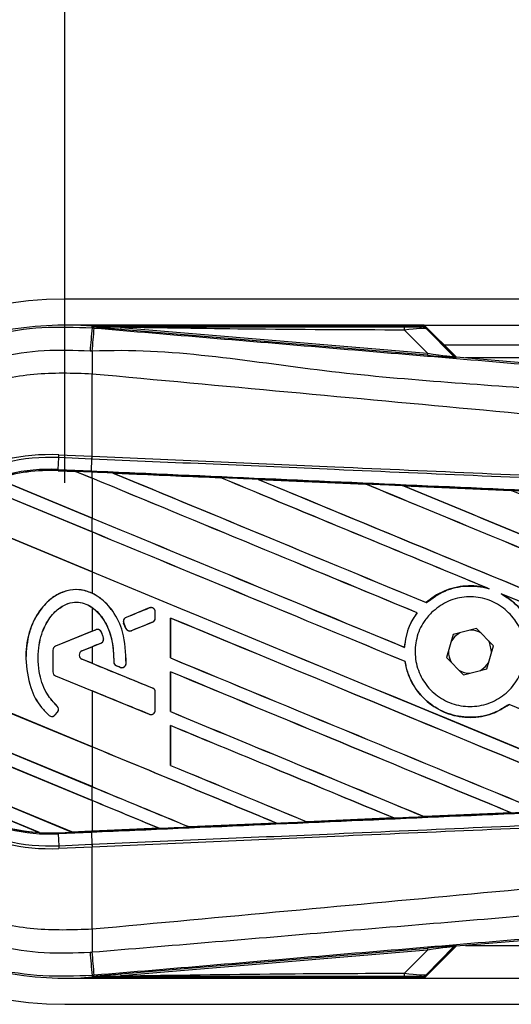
# Model space of a CAD drawing. Header units: millimetres. Extents: x 0 to 420, y 0 to 299.
# Tile 11 of 72: x 59.69 to 65.51, y 274.12 to 285.79. Entities that reach past the tile are written whole.
import ezdxf

# ---------------------------------------------------------------- set-up
doc = ezdxf.new("R2010")
doc.units = ezdxf.units.MM
doc.layers.add('QUOTE', color=174, linetype='Continuous')
doc.styles.add('SLDTEXTSTYLE3', font='TXT', dxfattribs={"width": 0.75})
doc.dimstyles.new('SLDDIMSTYLE0', dxfattribs={"dimtxt": 3, "dimasz": 3, "dimexe": 0, "dimexo": 0.0625, "dimgap": 0.75, "dimtad": 1, "dimlfac": 6.46054, "dimrnd": 1e-09, "dimzin": 12, "dimdsep": 46, "dimtxsty": 'SLDTEXTSTYLE3', "dimsah": 1, "dimcen": 0.09, "dimadec": 0, "dimazin": 3, "dimtfac": 1, "dimtdec": 3, "dimtofl": 0, "dimtmove": 0, "dimatfit": 3, "dimfxl": 0, "dimfrac": 2, "dimtolj": 1, "dimtzin": 12, "dimarcsym": 0})

# ---------------------------------------------------------------- blocks, each defined once
blk = doc.blocks.new('_D')
at = {"layer": 'QUOTE'}
for p, q in [((60.227, 280.303), (60.227, 297.215)), ((215.013, 280.303), (215.013, 297.215)), ((215.013, 295.215), (60.227, 295.215))]:
    blk.add_line(p, q, dxfattribs=at)
for points in [[(60.227, 295.215), (63.227, 294.715), (63.227, 295.715)], [(215.013, 295.215), (212.013, 295.715), (212.013, 294.715)]]:
    blk.add_solid(points, dxfattribs=at)
at = {"layer": 'QUOTE', "insert": (133.187, 299.082), "char_height": 3, "attachment_point": 1, "style": 'SLDTEXTSTYLE3'}
blk.add_mtext('1000', dxfattribs=at)

msp = doc.modelspace()

# ---------------------------------------------------------------- linework, layer by layer
at = {"color": 7, "linetype": 'Continuous', "lineweight": 25}
for p, q in [((116.2597, 282.4821), (60.2272, 282.4821)), ((64.4838, 282.1726), (60.2272, 282.1726)), ((60.5508, 282.1402), (60.5523, 282.1582)), ((60.5523, 282.1582), (60.553, 282.1581)), ((60.553, 282.1582), (60.553, 282.1581)), ((60.5604, 282.1508), (60.553, 282.1582)), ((64.4767, 282.1582), (60.553, 282.1582)), ((60.5605, 282.15), (60.553, 282.1581)), ((60.5605, 282.15), (60.5604, 282.1508)), ((60.8899, 282.1457), (60.8879, 282.1222)), ((60.8899, 282.1457), (64.5223, 281.8394)), ((64.8615, 281.7949), (64.4838, 282.1726)), ((64.4838, 282.1726), (116.2597, 282.1726)), ((64.8336, 281.8082), (64.4885, 282.1533)), ((60.5508, 282.1402), (60.5759, 282.1381)), ((64.5203, 281.8159), (60.8879, 282.1222)), ((64.5223, 281.8394), (64.2502, 282.1133)), ((64.5046, 282.1316), (64.8312, 281.8029)), ((64.716, 281.9404), (116.2597, 281.9404)), ((64.5223, 281.8394), (64.5203, 281.8159)), ((64.8312, 281.8029), (64.8336, 281.8082)), ((64.8626, 281.7948), (64.8601, 281.7895)), ((64.8626, 281.7948), (74.0438, 281.0206)), ((88.8626, 281.7856), (64.9713, 281.7856)), ((60.5505, 281.5929), (60.5503, 281.593)), ((60.5505, 280.6184), (60.5505, 281.5929)), ((60.1559, 280.6027), (60.1573, 280.6356)), ((60.1573, 280.6356), (60.5505, 280.6184)), ((60.1497, 280.4619), (60.1559, 280.6027)), ((60.5491, 280.5856), (60.1559, 280.6027)), ((60.5438, 280.4447), (60.5499, 280.5855)), ((60.5491, 280.5856), (60.5505, 280.6184)), ((60.5499, 280.5855), (60.5491, 280.5856)), ((60.5514, 280.6184), (60.5505, 280.6184)), ((60.1492, 280.4483), (60.1491, 280.447)), ((60.1491, 280.447), (60.3574, 280.4379)), ((60.1492, 280.4484), (60.1497, 280.4619)), ((60.1492, 280.4484), (60.3557, 280.4394)), ((60.1492, 280.4483), (60.1492, 280.4484)), ((60.3558, 280.4393), (60.1492, 280.4483)), ((60.1497, 280.4619), (60.5438, 280.4447)), ((60.5432, 280.4312), (60.3557, 280.4394)), ((60.5505, 280.3586), (60.3557, 280.4394)), ((60.3574, 280.4379), (60.3558, 280.4393)), ((60.3574, 280.4379), (60.5505, 280.3579)), ((60.5505, 280.4308), (60.5432, 280.4312)), ((60.5505, 280.3586), (60.5505, 280.4308)), ((60.798, 280.42), (60.7979, 280.42)), ((60.798, 280.42), (60.8036, 280.4184)), ((60.5505, 279.722), (59.2103, 280.2771)), ((59.2112, 280.276), (60.5505, 279.7213)), ((59.4199, 280.3542), (60.5505, 279.8859)), ((60.5505, 279.8866), (59.4229, 280.3537)), ((60.5505, 280.3579), (60.5505, 279.8866)), ((62.074, 280.3642), (62.074, 280.3641)), ((62.0757, 280.3627), (62.074, 280.3641)), ((62.517, 280.3447), (63.7927, 280.2886)), ((62.5172, 280.3447), (62.517, 280.3447)), ((62.5172, 280.3447), (62.5227, 280.3431)), ((63.7927, 280.2886), (63.7928, 280.2885)), ((63.7945, 280.2872), (63.7928, 280.2885)), ((64.2377, 280.269), (65.5118, 280.2127)), ((64.238, 280.2689), (64.2377, 280.269)), ((64.238, 280.2689), (64.2435, 280.2673)), ((65.5118, 280.2127), (65.5121, 280.2125)), ((65.5137, 280.2112), (65.5121, 280.2125)), ((58.739, 279.9996), (60.5505, 279.2492)), ((60.5505, 279.2499), (58.7411, 279.9994)), ((60.5505, 279.722), (60.5505, 279.8859)), ((60.5505, 279.7213), (60.5505, 279.2499)), ((60.5505, 279.2492), (60.5505, 278.9959)), ((65.235, 279.0534), (65.2523, 279.047)), ((64.5087, 278.8836), (64.5078, 278.8846)), ((65.3926, 278.9888), (65.4094, 278.9811)), ((60.5505, 278.827), (60.5505, 278.5445)), ((61.2288, 278.8207), (60.9529, 278.7081)), ((61.2288, 278.8207), (61.2285, 278.8214)), ((61.2989, 278.7005), (61.2989, 278.7736)), ((61.2989, 278.7736), (61.2996, 278.7736)), ((61.2996, 278.7005), (61.2996, 278.7736)), ((64.3979, 278.7638), (64.3996, 278.7638)), ((60.9529, 278.7081), (60.9527, 278.7087)), ((61.0181, 278.5517), (61.2673, 278.6534)), ((61.2673, 278.6534), (61.2675, 278.6528)), ((61.2989, 278.7005), (61.2996, 278.7005)), ((61.478, 278.7012), (61.478, 278.2284)), ((61.4792, 278.6999), (61.478, 278.7012)), ((61.4792, 278.2286), (61.4792, 278.6999)), ((60.5505, 278.5445), (60.1185, 278.3681)), ((60.5954, 278.5621), (60.1187, 278.3675)), ((60.5954, 278.5621), (60.5951, 278.5627)), ((60.6616, 278.5344), (60.6623, 278.5346)), ((60.9254, 278.6409), (60.9248, 278.6406)), ((60.9515, 278.5784), (60.9248, 278.6406)), ((60.9254, 278.6409), (60.9521, 278.5787)), ((60.9521, 278.5787), (60.9515, 278.5784)), ((61.0181, 278.5517), (61.0184, 278.551)), ((65.1028, 278.5783), (64.8257, 278.5075)), ((65.3027, 278.3737), (65.1028, 278.5783)), ((60.6861, 278.466), (60.6867, 278.4662)), ((64.8257, 278.5075), (64.7485, 278.2322)), ((60.0864, 278.3204), (60.0864, 278.0624)), ((60.0871, 278.3204), (60.0864, 278.3204)), ((60.0871, 278.3204), (60.0871, 278.0624)), ((60.1187, 278.3675), (60.1185, 278.3681)), ((60.4314, 278.3121), (60.6566, 278.4041)), ((60.4314, 278.3121), (60.4317, 278.3115)), ((60.4317, 278.3115), (60.5505, 278.36)), ((60.5505, 278.36), (60.5505, 278.165)), ((60.6566, 278.4041), (60.6569, 278.4035)), ((64.25, 278.354), (64.2487, 278.3552)), ((65.2254, 278.0984), (65.3027, 278.3737)), ((65.2809, 278.2961), (65.281, 278.3029)), ((60.5505, 277.1754), (57.9082, 278.2699)), ((57.9096, 278.2686), (60.5505, 277.1747)), ((59.7664, 278.2224), (59.7657, 278.2224)), ((60.4314, 278.2129), (60.4317, 278.2135)), ((61.2673, 277.8716), (60.4314, 278.2129)), ((60.5505, 278.165), (60.4317, 278.2135)), ((60.808, 278.183), (60.8073, 278.183)), ((61.478, 278.2284), (61.4792, 278.2286)), ((64.2558, 278.186), (64.2571, 278.1862)), ((64.7485, 278.2322), (64.9483, 278.0276)), ((60.0871, 278.0624), (60.0864, 278.0624)), ((60.8392, 278.1361), (60.839, 278.1355)), ((60.8392, 278.1361), (60.8833, 278.1177)), ((60.8833, 278.1177), (60.883, 278.117)), ((60.9537, 278.1616), (60.9544, 278.1616)), ((61.478, 278.0645), (61.478, 277.5918)), ((61.4792, 278.0633), (61.478, 278.0645)), ((61.4792, 277.592), (61.4792, 278.0633)), ((64.9483, 278.0276), (65.2254, 278.0984)), ((60.1187, 278.0153), (60.1185, 278.0147)), ((60.1185, 278.0147), (60.5505, 277.8383)), ((60.1187, 278.0153), (61.2288, 277.5621)), ((60.5505, 277.8383), (60.5505, 277.1754)), ((61.2673, 277.8716), (61.2675, 277.8723)), ((61.2989, 277.6092), (61.2989, 277.8245)), ((61.2989, 277.8245), (61.2996, 277.8245)), ((61.2996, 277.6092), (61.2996, 277.8245)), ((57.9754, 277.7693), (60.5505, 276.7026)), ((60.5505, 276.7033), (57.9767, 277.7695)), ((60.137, 277.6578), (60.1374, 277.6583)), ((61.2989, 277.6092), (61.2996, 277.6092)), ((61.478, 277.5918), (61.4792, 277.592)), ((65.4868, 277.6764), (65.4877, 277.6754)), ((60.5505, 276.5388), (58.0327, 277.5817)), ((58.0347, 277.5801), (60.5505, 276.538)), ((60.0419, 277.5474), (60.0415, 277.5469)), ((60.1145, 277.5531), (60.1427, 277.5868)), ((60.1145, 277.5531), (60.1151, 277.5527)), ((60.1151, 277.5527), (60.1432, 277.5864)), ((60.1427, 277.5868), (60.1432, 277.5864)), ((61.2288, 277.5621), (61.2285, 277.5615)), ((61.478, 277.4279), (61.478, 276.9551)), ((61.4792, 277.4266), (61.478, 277.4279)), ((61.4792, 276.9553), (61.4792, 277.4266)), ((60.5505, 277.1747), (60.5505, 276.7033)), ((58.3736, 276.9677), (60.3124, 276.1646)), ((60.311, 276.1659), (58.3753, 276.9677)), ((61.478, 276.9551), (61.4792, 276.9553)), ((59.9301, 276.1591), (58.6282, 276.6984)), ((58.6336, 276.6954), (59.9242, 276.1608)), ((60.5505, 276.5388), (60.5505, 276.7026)), ((60.5505, 276.538), (60.5505, 276.1764)), ((64.1231, 276.3318), (63.0929, 276.2864)), ((64.1185, 276.333), (64.1229, 276.3319)), ((64.1229, 276.3319), (64.1231, 276.3318)), ((64.4826, 276.3478), (64.4813, 276.349)), ((64.4828, 276.3477), (64.4826, 276.3478)), ((65.5111, 276.3931), (64.4828, 276.3477)), ((65.5063, 276.3944), (65.5106, 276.3933)), ((65.5106, 276.3933), (65.5111, 276.3931)), ((61.3448, 276.2097), (60.5505, 276.175)), ((61.3403, 276.2109), (61.3447, 276.2098)), ((61.3447, 276.2098), (61.3448, 276.2097)), ((61.7027, 276.2254), (61.7014, 276.2267)), ((61.7027, 276.2254), (62.7342, 276.2707)), ((61.7028, 276.2254), (61.7027, 276.2254)), ((62.7344, 276.2706), (61.7028, 276.2254)), ((62.7298, 276.2718), (62.7342, 276.2707)), ((62.7342, 276.2707), (62.7344, 276.2706)), ((63.0928, 276.2865), (63.0915, 276.2877)), ((63.0929, 276.2864), (63.0928, 276.2865)), ((59.9242, 276.1608), (59.93, 276.1591)), ((59.93, 276.1591), (59.9301, 276.1591)), ((60.1492, 276.1575), (60.3124, 276.1646)), ((60.1492, 276.1575), (60.1497, 276.144)), ((60.5438, 276.1612), (60.1497, 276.144)), ((60.1497, 276.144), (60.1559, 276.0031)), ((60.311, 276.1659), (60.5505, 276.1764)), ((60.3123, 276.1646), (60.311, 276.1659)), ((60.3123, 276.1646), (60.5432, 276.1747)), ((60.5432, 276.1747), (60.3124, 276.1646)), ((60.5505, 276.175), (60.5432, 276.1747)), ((60.5432, 276.1747), (60.5432, 276.1747)), ((60.5438, 276.1612), (60.5499, 276.0203)), ((60.1559, 276.0031), (60.5491, 276.0203)), ((60.1559, 276.0031), (60.1573, 275.9703)), ((60.5505, 275.9874), (60.1573, 275.9703)), ((60.5491, 276.0203), (60.5499, 276.0203)), ((60.5491, 276.0203), (60.5505, 275.9874)), ((60.5505, 275.9874), (60.5514, 275.9875)), ((60.5505, 275.0129), (60.5505, 275.9874)), ((74.0438, 275.5852), (64.8626, 274.8111)), ((60.5505, 275.0129), (60.5503, 275.0129)), ((64.4838, 274.4333), (64.8615, 274.811)), ((64.4885, 274.4525), (64.8336, 274.7976)), ((64.8312, 274.8029), (64.5046, 274.4743)), ((64.8336, 274.7976), (64.8312, 274.8029)), ((64.8601, 274.8163), (64.8626, 274.8111)), ((64.9713, 274.8202), (88.8626, 274.8202)), ((60.8879, 274.4836), (64.5203, 274.7899)), ((64.5223, 274.7664), (60.8899, 274.4601)), ((64.2502, 274.4925), (64.5223, 274.7664)), ((64.5203, 274.7899), (64.5223, 274.7664)), ((60.5759, 274.4678), (60.5508, 274.4657)), ((60.5508, 274.4657), (60.5523, 274.4476)), ((60.553, 274.4477), (60.5523, 274.4476)), ((60.553, 274.4477), (60.5605, 274.4559)), ((60.5604, 274.4551), (60.553, 274.4476)), ((60.553, 274.4477), (60.553, 274.4476)), ((60.553, 274.4476), (64.4767, 274.4476)), ((60.5604, 274.4551), (60.5605, 274.4559)), ((60.8879, 274.4836), (60.8899, 274.4601)), ((60.2272, 274.4333), (64.4838, 274.4333)), ((64.4838, 274.4333), (100.3261, 274.4333)), ((60.2272, 274.1237), (100.4163, 274.1237))]:
    msp.add_line(p, q, dxfattribs=at)
at = {"color": 7, "linetype": 'Continuous', "lineweight": 25, "flags": 128}
for points in [[(60.8899, 282.1457), (60.7054, 282.1485), (60.5604, 282.1508)], [(60.5432, 280.4312), (60.5432, 280.4316), (60.5432, 280.4323), (60.5433, 280.4335), (60.5434, 280.435), (60.5435, 280.4369), (60.5435, 280.4392), (60.5437, 280.4418), (60.5438, 280.4447)], [(64.9038, 278.5274), (64.845, 278.4835), (64.804, 278.4299)], [(65.281, 278.3029), (65.2615, 278.4007), (65.2463, 278.4313)], [(65.1473, 278.0784), (65.2062, 278.1223), (65.2472, 278.1759)], [(60.5604, 274.4551), (60.7449, 274.4579), (60.8899, 274.4601)]]:
    msp.add_lwpolyline(points, dxfattribs=at)
at = {"color": 7, "linetype": 'Continuous', "lineweight": 25}
for centre, radius, start, end in [((60.2272, 278.3029), 4.1792, 90, 270), ((60.2272, 278.3029), 3.869, 85.18028, 274.81972), ((64.0851, 282.1197), 0.1652, 357.77119, 11.51783), ((458.8265, 248.3432), 399.7072, 175.149606, 175.189291), ((-73.6818, 293.2437), 134.7162, 355.15357, 355.271316), ((105.2425, 281.3205), 44.693, 179.30553, 179.65067), ((64.864, 281.8358), 0.0464, 225.00164, 265.17864), ((60.0555, 278.3029), 2.3349, 87.5, 272.5), ((60.0555, 278.3029), 2.302, 87.5, 272.5), ((60.0555, 278.3029), 2.161, 87.5, 272.5), ((60.0555, 278.3029), 2.1475, 87.5, 107.21651), ((60.0555, 278.3029), 2.1475, 87.5, 107.2149), ((60.0555, 278.3029), 2.1461, 87.5, 107.14432), ((61.248, 278.7736), 0.0509, 0, 112.20926), ((60.9722, 278.661), 0.0509, 112.20926, 203.24584), ((61.248, 278.7005), 0.0509, 292.20927, 0), ((60.6146, 278.515), 0.0509, 22.3787, 112.20929), ((60.9989, 278.5988), 0.0509, 203.24584, 292.20927), ((65.0256, 278.3029), 0.2554, 58.46951, 90.18729), ((60.6374, 278.4512), 0.0509, 292.20926, 16.93498), ((60.138, 278.3204), 0.0516, 112.20929, 180), ((60.138, 278.3204), 0.0509, 112.20929, 180), ((60.4517, 278.2625), 0.0536, 112.20926, 247.79071), ((60.4517, 278.2625), 0.0529, 112.20926, 247.79071), ((65.0256, 278.3029), 0.2554, 178.46951, 210.18729), ((60.8589, 278.183), 0.0509, 180.035, 247.29049), ((60.138, 278.0624), 0.0516, 180, 247.79071), ((60.138, 278.0624), 0.0509, 180, 247.79071), ((60.9029, 278.1646), 0.0509, 247.29049, 356.67135), ((65.0256, 278.3029), 0.2554, 238.46951, 270.18729), ((61.248, 277.8245), 0.0509, 0, 67.79071), ((60.1036, 277.6194), 0.0509, 320.16689, 48.97709), ((60.1036, 277.6194), 0.0516, 320.16689, 48.97709), ((61.248, 277.6092), 0.0509, 247.79071, 0), ((60.0755, 277.5857), 0.0516, 228.8059, 320.16689), ((60.0755, 277.5857), 0.0509, 228.8059, 320.16689), ((60.0555, 278.3029), 2.1475, 228.34691, 266.65309), ((60.0555, 278.3029), 2.1475, 228.35056, 266.64944), ((60.0555, 278.3029), 2.1461, 228.50755, 266.49245), ((60.0555, 278.3029), 2.1475, 266.65309, 272.5), ((105.2425, 275.2854), 44.693, 180.34933, 180.69448), ((64.864, 274.7701), 0.0464, 94.82136, 134.99836), ((458.8265, 308.2626), 399.7072, 184.810709, 184.850394), ((-89.3449, 262.0412), 150.4349, 4.738282, 4.843724), ((64.0851, 274.4861), 0.1652, 348.48217, 2.22881)]:
    msp.add_arc(centre, radius, start, end, dxfattribs=at)
for centre, major_axis, ratio, start_param, end_param in [((64.1219, 282.155), (0.328, -0.0008), 0.0065928, 5.1035854, 6.2804722), ((64.1219, 282.0776), (0.3833, 0.0532), 0.0487304, 0.0458928, 1.2227796), ((64.3109, 281.8372), (0.5492, -0.0477), 0.0060141, 5.1041157, 6.2810026), ((64.3148, 281.8835), (0.5165, -0.0808), 0.0239119, 5.1295592, 6.306446), ((64.8665, 281.841), (0.0196, 0.0421), 0.9999568, 2.7909675, 3.4922178), ((60.2303, 280.4913), (0.1254, -0.052), 0.0029846, 0.0092528, 0.0351255), ((60.5505, 281.7767), (132.7745, -55.0012), 0.0080625, 4.7175918, 4.7455439), ((60.5505, 278.111), (132.6978, -5.7955), 0.0174384, 1.5600642, 1.5696511), ((60.5505, 281.7767), (132.6971, -54.9691), 0.0080625, 4.7176356, 4.7455551), ((60.5505, 279.1045), (132.7745, -55.0012), 0.0080625, 1.5451428, 1.5741362), ((60.5505, 279.1045), (132.6971, -54.9691), 0.0080625, 1.5451387, 1.5741362), ((60.5505, 279.7411), (132.7745, -55.0012), 0.0080625, 1.538717, 1.5626622), ((60.5505, 279.7411), (132.6971, -54.9691), 0.0080625, 1.5388271, 1.5626424), ((60.5505, 282.4133), (132.7745, -55.0012), 0.0080625, 4.73054, 4.7977625), ((60.5505, 282.4133), (132.6971, -54.9691), 0.0080625, 4.7305916, 4.797783), ((60.5505, 278.111), (132.6978, -5.7955), 0.0174384, 1.5471095, 1.5566952), ((60.5505, 280.3778), (132.7745, -55.0012), 0.0080625, 1.4844685, 1.5497155), ((60.5505, 280.3778), (132.6971, -54.9691), 0.0080625, 1.4844738, 1.5496877), ((60.5505, 283.05), (132.7745, -55.0012), 0.0080625, 4.7435023, 4.8082676), ((60.5505, 283.05), (132.6971, -54.9691), 0.0080625, 4.7435622, 4.8082852), ((60.5505, 278.111), (132.6978, -5.7955), 0.0174384, 1.534147, 1.5437245), ((60.5505, 281.0144), (132.7745, -55.0012), 0.0080625, 1.4920007, 1.5367618), ((60.5505, 281.14), (132.6971, -54.9691), 0.0080625, 4.7157288, 4.7436017), ((60.5505, 281.14), (132.7745, -55.0012), 0.0080625, 4.7157288, 4.743595), ((60.5505, 278.4678), (132.7745, -55.0012), 0.0080625, 1.5462162, 1.5741362), ((60.5505, 278.4678), (132.6971, -54.9691), 0.0080625, 1.54621, 1.5741362), ((60.5505, 280.5034), (132.6971, -54.9691), 0.0080625, 4.7157288, 4.7663143), ((60.5505, 280.5034), (132.7745, -55.0012), 0.0080625, 4.7157288, 4.7662988), ((60.5505, 279.7411), (132.7745, -55.0012), 0.0080625, 1.4949342, 1.5376601), ((60.5505, 279.7411), (132.6971, -54.9691), 0.0080625, 1.4949375, 1.5375119), ((60.5505, 279.7961), (132.7745, 54.2134), 0.0080793, 4.7121189, 4.7141966), ((60.5505, 277.1085), (132.7745, 54.2134), 0.0080793, 1.5620973, 1.5639738), ((60.5505, 277.8312), (132.7745, -55.0012), 0.0080625, 1.5263102, 1.5671512), ((60.5505, 277.8312), (132.6971, -54.9691), 0.0080625, 1.5263198, 1.5671374), ((60.5505, 279.7961), (132.7745, 54.2135), 0.0080793, 4.7090901, 4.7094257), ((60.5505, 277.1085), (132.7745, 54.2134), 0.0080793, 1.5666964, 1.5674975), ((60.5505, 279.8667), (132.7745, -55.0012), 0.0080625, 4.7227138, 4.7558224), ((60.5505, 279.8667), (132.6971, -54.9691), 0.0080625, 4.7227276, 4.7558335), ((60.5505, 279.4166), (132.7745, -54.2135), 0.0080793, 4.7156879, 4.721088), ((60.5505, 277.0001), (132.7744, -55.5709), 0.0080502, 1.5716616, 1.5719933), ((60.5505, 277.1945), (132.7745, -55.0012), 0.0080625, 1.5367672, 1.5671512), ((60.5505, 277.1945), (132.6971, -54.9691), 0.0080625, 1.5367814, 1.5671374), ((60.5505, 276.5867), (132.7745, -54.2135), 0.0080793, 1.5689888, 1.5740952), ((60.5505, 279.2301), (132.7745, -55.0012), 0.0080625, 4.7227138, 4.7453492), ((60.5505, 279.2301), (132.6971, -54.9691), 0.0080625, 4.7227276, 4.7453552), ((60.5505, 278.4678), (132.7745, -55.0012), 0.0080625, 1.5158534, 1.5369497), ((60.5505, 278.4678), (132.6971, -54.9691), 0.0080625, 1.5158593, 1.5369218), ((60.5505, 276.5579), (132.7745, -55.0012), 0.0080625, 1.5472259, 1.5671512), ((60.5505, 276.5579), (132.6971, -54.9691), 0.0080625, 1.5472453, 1.5671374), ((60.5505, 275.9212), (132.7745, -55.0012), 0.0080625, 1.5576876, 1.5741362), ((60.5505, 275.9212), (132.6971, -54.9691), 0.0080625, 1.5577128, 1.5741362), ((60.5505, 278.5934), (132.7745, -55.0012), 0.0080625, 4.7227138, 4.7348779), ((60.5505, 278.5934), (132.6971, -54.9691), 0.0080625, 4.7227276, 4.7348783), ((60.5505, 277.9568), (132.6971, -54.9691), 0.0080625, 4.7157288, 4.7244015), ((60.5505, 277.9568), (132.7745, -55.0012), 0.0080625, 4.7157288, 4.724407), ((60.5505, 275.2846), (132.7745, -55.0012), 0.0080625, 1.5681537, 1.5741362), ((60.5505, 275.2846), (132.6971, -54.9691), 0.0080625, 1.5681848, 1.5741362), ((60.5505, 278.4948), (132.6978, 5.7955), 0.0174384, 4.7307768, 4.7385182), ((60.5505, 278.4948), (132.6978, 5.7955), 0.0174384, 4.7412538, 4.7489822), ((60.5505, 278.4948), (132.6978, 5.7955), 0.0174384, 4.7116274, 4.7175787), ((60.5505, 278.4948), (132.6978, 5.7955), 0.0174384, 4.7203001, 4.7280508), ((60.4139, 276.1226), (0.1015, -0.042), 0.0036879, 3.1511368, 3.1770094), ((64.3109, 274.7686), (0.5492, 0.0477), 0.0060141, 0.0021827, 1.1790696), ((64.3148, 274.7224), (0.5165, 0.0808), 0.0239119, 6.2599246, 7.4368114), ((64.8665, 274.7648), (-0.0196, 0.0421), 0.9999568, 5.9325602, 6.6338104), ((64.1219, 274.4508), (0.328, 0.0008), 0.0065928, 0.0027131, 1.1795999), ((64.1219, 274.5282), (0.3833, -0.0532), 0.0487304, 5.0604057, 6.2372925)]:
    msp.add_ellipse(centre, major_axis=major_axis, ratio=ratio, start_param=start_param, end_param=end_param, dxfattribs=at)
for points, knots in [([(56.3763, 278.3028), (56.3866, 278.5162), (56.4075, 278.9493), (56.5754, 279.5777), (56.841, 280.1755), (57.202, 280.715), (57.652, 281.1907), (58.1709, 281.5804), (58.7531, 281.8806), (59.3529, 282.0692), (59.9601, 282.1635), (60.3524, 282.148), (60.5508, 282.1402)], [0, 0, 0, 0, 0.100465, 0.2038434, 0.3043094, 0.4076889, 0.5081552, 0.611535, 0.7120023, 0.8153833, 0.9066108, 1, 1, 1, 1]), ([(60.5604, 282.1508), (61.2484, 282.1512), (62.4767, 282.1519), (63.7061, 282.1525), (64.247, 282.1527)], [0, 0, 0, 0, 0.56002694, 1, 1, 1, 1]), ([(60.8879, 282.1222), (60.8562, 282.1249), (60.7626, 282.1328), (60.6524, 282.1421), (60.5759, 282.1487), (60.5605, 282.15)], [0, 0, 0, 0, 0.2892673, 0.8568296, 1, 1, 1, 1]), ([(64.2502, 282.1133), (63.623, 282.1159), (62.503, 282.1206), (61.3828, 282.138), (60.8899, 282.1457)], [0, 0, 0, 0, 0.55997408, 1, 1, 1, 1]), ([(64.4499, 282.1542), (64.4523, 282.155), (64.4566, 282.1563), (64.4705, 282.1576), (64.4767, 282.1582)], [0, 0, 0, 0, 0.55939227, 1, 1, 1, 1]), ([(64.5046, 282.1316), (64.4956, 282.1388), (64.4794, 282.1516), (64.4589, 282.1534), (64.4499, 282.1542)], [0, 0, 0, 0, 0.56, 1, 1, 1, 1]), ([(64.4885, 282.1533), (64.4875, 282.1542), (64.485, 282.1564), (64.4808, 282.158), (64.4778, 282.1581), (64.4767, 282.1582)], [0, 0, 0, 0, 0.3193957, 0.7481913, 1, 1, 1, 1]), ([(64.4885, 282.1533), (64.4935, 282.1473), (64.5024, 282.1365), (64.504, 282.1331), (64.5046, 282.1316)], [0, 0, 0, 0, 0.56058603, 1, 1, 1, 1]), ([(60.5759, 282.1381), (61.4907, 282.061), (63.3204, 281.9068), (66.064, 281.6763), (69.6379, 281.3765), (72.2907, 281.1549), (74.0317, 281.0095)], [0, 0, 0, 0, 0.2036202, 0.4072406, 0.6109477, 1, 1, 1, 1]), ([(60.5275, 281.8643), (60.3455, 281.8715), (59.9815, 281.8858), (59.4205, 281.7998), (58.8621, 281.6239), (58.3234, 281.3481), (57.8398, 280.9845), (57.4228, 280.5463), (57.0865, 280.0431), (56.8395, 279.4916), (56.6831, 278.9056), (56.6631, 278.5038), (56.6531, 278.3029)], [0, 0, 0, 0, 0.0923036, 0.1846071, 0.2865385, 0.3884688, 0.490398, 0.5923288, 0.694247, 0.7961664, 0.8980845, 1, 1, 1, 1]), ([(60.5528, 281.8622), (60.5528, 281.8622), (60.5443, 281.8629), (60.5359, 281.8636), (60.5275, 281.8643)], [0, 0, 0, 0, 0.00036549, 1, 1, 1, 1]), ([(74.0333, 280.7315), (72.2902, 280.874), (69.6336, 281.0911), (66.0539, 281.4142), (63.3028, 281.5732), (61.4716, 281.9084), (60.5528, 281.8622), (60.5528, 281.8622)], [0, 0, 0, 0, 0.3887669, 0.5925279, 0.7962893, 0.9999993, 1, 1, 1, 1]), ([(60.5503, 281.593), (60.3205, 281.6012), (59.8602, 281.6176), (59.1822, 281.4638), (58.5519, 281.1783), (57.9914, 280.7712), (57.5298, 280.2537), (57.1854, 279.6533), (56.9629, 278.9934), (56.9359, 278.5329), (56.9224, 278.3029)], [0, 0, 0, 0, 0.1248804, 0.2501396, 0.3746494, 0.4998125, 0.6247642, 0.7495577, 0.8749238, 1, 1, 1, 1]), ([(74.0321, 280.2693), (73.9801, 280.2777), (73.6592, 280.3292), (72.2513, 280.4725), (69.3585, 280.7712), (65.1849, 281.1643), (62.0959, 281.45), (60.5505, 281.5929)], [0, 0, 0, 0, 0.0117013, 0.0722088, 0.3141935, 0.6568871, 1, 1, 1, 1]), ([(74.0244, 279.9978), (73.5463, 280.0187), (72.488, 280.0649), (70.847, 280.1364), (69.1017, 280.2126), (67.7913, 280.2697), (66.4808, 280.3269), (65.1704, 280.384), (63.0479, 280.4766), (61.5075, 280.5438), (60.5499, 280.5855)], [0, 0, 0, 0, 0.1067875, 0.2363437, 0.3660007, 0.4956801, 0.5280685, 0.6576247, 0.7871808, 1, 1, 1, 1]), ([(60.5514, 280.6184), (61.509, 280.5766), (63.0496, 280.5094), (65.1723, 280.4169), (66.4829, 280.3597), (67.7935, 280.3026), (69.104, 280.2454), (70.8495, 280.1693), (72.4907, 280.0978), (73.549, 280.0516), (74.0272, 280.0308)], [0, 0, 0, 0, 0.2128192, 0.3423754, 0.4719316, 0.50432, 0.6339994, 0.7636564, 0.8932125, 1, 1, 1, 1]), ([(60.5438, 280.4447), (60.7151, 280.4372), (61.5715, 280.3998), (63.113, 280.3322), (65.1678, 280.2415), (67.2213, 280.1503), (68.9312, 280.0739), (70.6397, 279.9972), (72.2224, 279.9258), (73.4617, 279.8695), (74.0191, 279.8442)], [0, 0, 0, 0, 0.0380636, 0.1903223, 0.342581, 0.4948397, 0.6470984, 0.723226, 0.8754847, 1, 1, 1, 1]), ([(60.7979, 280.42), (60.7748, 280.4211), (60.6923, 280.4247), (60.6098, 280.4283), (60.5505, 280.4308)], [0, 0, 0, 0, 0.2806447, 1, 1, 1, 1]), ([(60.7979, 280.42), (60.8701, 280.4169), (61.2954, 280.3983), (61.7208, 280.3797), (62.074, 280.3642)], [0, 0, 0, 0, 0.1696977, 1, 1, 1, 1]), ([(62.074, 280.3641), (61.735, 280.379), (61.3097, 280.3976), (60.8843, 280.4162), (60.798, 280.42)], [0, 0, 0, 0, 0.7971164, 1, 1, 1, 1]), ([(62.517, 280.3447), (62.4939, 280.3458), (62.3781, 280.3508), (62.2305, 280.3573), (62.1059, 280.3628), (62.074, 280.3642)], [0, 0, 0, 0, 0.1567286, 0.7836435, 1, 1, 1, 1]), ([(63.7928, 280.2885), (63.5658, 280.2985), (63.1406, 280.3173), (62.7154, 280.336), (62.5172, 280.3447)], [0, 0, 0, 0, 0.5339744, 1, 1, 1, 1]), ([(64.2377, 280.269), (64.2145, 280.27), (64.0988, 280.2751), (63.9505, 280.2817), (63.8253, 280.2872), (63.7927, 280.2886)], [0, 0, 0, 0, 0.1560477, 0.7802389, 1, 1, 1, 1]), ([(65.5121, 280.2125), (65.3967, 280.2176), (64.9721, 280.2365), (64.5473, 280.2552), (64.238, 280.2689)], [0, 0, 0, 0, 0.2718129, 1, 1, 1, 1]), ([(65.9599, 280.1929), (65.9367, 280.1939), (65.821, 280.199), (65.6716, 280.2056), (65.5454, 280.2112), (65.5118, 280.2127)], [0, 0, 0, 0, 0.1549567, 0.7747838, 1, 1, 1, 1]), ([(60.5505, 278.9959), (60.5016, 279.0136), (60.4058, 279.0482), (60.2526, 279.031), (60.1096, 278.9694), (59.9622, 278.8452), (59.8267, 278.6291), (59.7705, 278.4014), (59.7666, 278.257), (59.7657, 278.2224)], [0, 0, 0, 0, 0.1181192, 0.2313231, 0.3438681, 0.4724961, 0.6678894, 0.9204553, 1, 1, 1, 1]), ([(60.9537, 278.1616), (60.9494, 278.2885), (60.942, 278.507), (60.8159, 278.7746), (60.6641, 278.9364), (60.5079, 279.0226), (60.3569, 279.0457), (60.2117, 279.0179), (60.0592, 278.9363), (59.9077, 278.7752), (59.789, 278.5254), (59.7742, 278.3266), (59.7664, 278.2224)], [0, 0, 0, 0, 0.16536363, 0.28478887, 0.37991797, 0.45322426, 0.51522419, 0.57710116, 0.6445431, 0.73950389, 0.86339606, 1, 1, 1, 1]), ([(60.9544, 278.1616), (60.9502, 278.2886), (60.9428, 278.5075), (60.8162, 278.7739), (60.6786, 278.9251), (60.5828, 278.9781), (60.5505, 278.9959)], [0, 0, 0, 0, 0.3858589, 0.6649336, 0.8871478, 1, 1, 1, 1]), ([(65.235, 279.0534), (65.1917, 279.0631), (65.063, 279.0919), (64.84, 279.0736), (64.6376, 278.9899), (64.5388, 278.9097), (64.5078, 278.8846)], [0, 0, 0, 0, 0.1712904, 0.5087548, 0.8462025, 1, 1, 1, 1]), ([(64.5087, 278.8836), (64.5794, 278.9351), (64.7211, 279.0385), (64.9835, 279.0935), (65.1629, 279.0738), (65.2493, 279.0479), (65.2523, 279.047)], [0, 0, 0, 0, 0.3283471, 0.658119, 0.9880092, 1, 1, 1, 1]), ([(60.137, 277.6578), (60.0958, 277.7022), (59.9976, 277.808), (59.9138, 278.0505), (59.9034, 278.3308), (59.9694, 278.5848), (60.0816, 278.7555), (60.201, 278.8502), (60.3126, 278.8915), (60.4131, 278.8921), (60.5069, 278.859), (60.6206, 278.7807), (60.7259, 278.634), (60.8002, 278.4208), (60.8053, 278.2665), (60.808, 278.183)], [0, 0, 0, 0, 0.0744353, 0.177241, 0.3086024, 0.4174643, 0.4963546, 0.5570675, 0.6030224, 0.6410452, 0.6789529, 0.7243011, 0.8099663, 0.8972232, 1, 1, 1, 1]), ([(60.1374, 277.6583), (60.0962, 277.7027), (59.9982, 277.8083), (59.9145, 278.0507), (59.904, 278.3307), (59.97, 278.5845), (60.082, 278.755), (60.2012, 278.8496), (60.3127, 278.8908), (60.4128, 278.8913), (60.4909, 278.8644), (60.5337, 278.8376), (60.5505, 278.827)], [0, 0, 0, 0, 0.1057973, 0.2519537, 0.4387447, 0.5935245, 0.7056507, 0.7919163, 0.8571803, 0.9111569, 0.9649703, 1, 1, 1, 1]), ([(64.5678, 278.765), (64.6248, 278.8113), (64.7389, 278.904), (64.9561, 278.9612), (65.1773, 278.9479), (65.3825, 278.8609), (65.5471, 278.7112), (65.6528, 278.5153), (65.6877, 278.2956), (65.648, 278.0768), (65.5381, 277.8835), (65.3705, 277.7374), (65.1639, 277.655), (64.9415, 277.6456), (64.7286, 277.7104), (64.5491, 277.8421), (64.4234, 278.0256), (64.3655, 278.2407), (64.3825, 278.4618), (64.4586, 278.6423), (64.5375, 278.7309), (64.5678, 278.765)], [0, 0, 0, 0, 0.0537008, 0.107401, 0.161118, 0.214849, 0.268575, 0.3222758, 0.3759418, 0.429583, 0.4832243, 0.5368906, 0.5905915, 0.6443177, 0.6980486, 0.7517655, 0.8054595, 0.8591318, 0.9127903, 0.9664454, 1, 1, 1, 1]), ([(65.3926, 278.9888), (65.438, 278.9609), (65.5578, 278.8871), (65.706, 278.7079), (65.7862, 278.508), (65.7987, 278.3846), (65.8024, 278.3481)], [0, 0, 0, 0, 0.20128692, 0.53121859, 0.86098152, 1, 1, 1, 1]), ([(65.8038, 278.3482), (65.8025, 278.3646), (65.7945, 278.4677), (65.7373, 278.6534), (65.595, 278.8566), (65.4658, 278.9432), (65.4094, 278.9811)], [0, 0, 0, 0, 0.0633447, 0.4007335, 0.7381907, 1, 1, 1, 1]), ([(60.5505, 278.827), (60.5834, 278.7976), (60.6726, 278.7179), (60.7799, 278.5198), (60.8058, 278.3231), (60.8071, 278.2032), (60.8073, 278.183)], [0, 0, 0, 0, 0.1837852, 0.4983769, 0.9154383, 1, 1, 1, 1]), ([(61.2996, 278.7736), (61.2991, 278.7794), (61.2979, 278.791), (61.289, 278.8064), (61.2759, 278.8182), (61.2596, 278.8248), (61.243, 278.826), (61.233, 278.8228), (61.2285, 278.8214)], [0, 0, 0, 0, 0.1719146, 0.3441327, 0.5163521, 0.6885744, 0.8607991, 1, 1, 1, 1]), ([(64.3979, 278.7638), (64.3717, 278.7236), (64.2978, 278.6102), (64.2577, 278.4647), (64.2496, 278.3665), (64.2487, 278.3552)], [0, 0, 0, 0, 0.32722373, 0.92254691, 1, 1, 1, 1]), ([(64.25, 278.354), (64.2633, 278.4408), (64.2859, 278.5882), (64.3665, 278.7127), (64.3996, 278.7638)], [0, 0, 0, 0, 0.5894269, 1, 1, 1, 1]), ([(60.9527, 278.7087), (60.9476, 278.7061), (60.9374, 278.7007), (60.9264, 278.6868), (60.9205, 278.6703), (60.9201, 278.6541), (60.9234, 278.6446), (60.9248, 278.6406)], [0, 0, 0, 0, 0.2084961, 0.420751, 0.6330051, 0.8452581, 1, 1, 1, 1]), ([(61.2675, 278.6528), (61.2726, 278.6554), (61.2828, 278.6608), (61.2937, 278.6747), (61.299, 278.6886), (61.2995, 278.6975), (61.2996, 278.7005)], [0, 0, 0, 0, 0.2798496, 0.5648212, 0.8497894, 1, 1, 1, 1]), ([(60.6623, 278.5346), (60.6596, 278.5397), (60.6542, 278.5499), (60.6402, 278.5608), (60.6237, 278.5667), (60.6079, 278.567), (60.5988, 278.5639), (60.5951, 278.5627)], [0, 0, 0, 0, 0.2112772, 0.4263684, 0.6414599, 0.8565516, 1, 1, 1, 1]), ([(60.6861, 278.466), (60.6843, 278.4718), (60.6806, 278.4835), (60.6727, 278.5064), (60.6661, 278.5232), (60.6616, 278.5344)], [0, 0, 0, 0, 0.2522974, 0.5045943, 1, 1, 1, 1]), ([(60.6867, 278.4662), (60.6849, 278.472), (60.6813, 278.4837), (60.6734, 278.5066), (60.6667, 278.5235), (60.6623, 278.5346)], [0, 0, 0, 0, 0.2520744, 0.5041484, 1, 1, 1, 1]), ([(60.9515, 278.5784), (60.9543, 278.5734), (60.9598, 278.5633), (60.9739, 278.5526), (60.9905, 278.5469), (61.0061, 278.5469), (61.015, 278.5499), (61.0184, 278.551)], [0, 0, 0, 0, 0.2131585, 0.4303443, 0.6475311, 0.8647193, 1, 1, 1, 1]), ([(60.6569, 278.4035), (60.6619, 278.4061), (60.6722, 278.4115), (60.6831, 278.4254), (60.6891, 278.4419), (60.6893, 278.4561), (60.6873, 278.464), (60.6867, 278.4662)], [0, 0, 0, 0, 0.2240403, 0.4520934, 0.6801462, 0.9081986, 1, 1, 1, 1]), ([(60.5508, 274.4657), (60.357, 274.4578), (59.9648, 274.442), (59.3634, 274.5343), (58.759, 274.7228), (58.1814, 275.0189), (57.6568, 275.4109), (57.2097, 275.8812), (56.8441, 276.4247), (56.5795, 277.0165), (56.4086, 277.6502), (56.3872, 278.0832), (56.3763, 278.3028)], [0, 0, 0, 0, 0.09123037, 0.18462249, 0.28509302, 0.38847717, 0.48894659, 0.59232958, 0.69279869, 0.79618144, 0.89663467, 1, 1, 1, 1]), ([(56.6531, 278.3029), (56.6631, 278.102), (56.6831, 277.7002), (56.8395, 277.1143), (57.0865, 276.5627), (57.4228, 276.0595), (57.8398, 275.6213), (58.3234, 275.2577), (58.8621, 274.9819), (59.4205, 274.8061), (59.9815, 274.7201), (60.3455, 274.7344), (60.5275, 274.7415)], [0, 0, 0, 0, 0.1019155, 0.2038336, 0.305753, 0.4076712, 0.509602, 0.6115312, 0.7134615, 0.8153929, 0.9076964, 1, 1, 1, 1]), ([(60.5503, 275.0129), (60.3205, 275.0047), (59.8602, 274.9882), (59.1822, 275.142), (58.5519, 275.4275), (57.9914, 275.8346), (57.5298, 276.3522), (57.1854, 276.9525), (56.9629, 277.6124), (56.9359, 278.0729), (56.9224, 278.3029)], [0, 0, 0, 0, 0.1248804, 0.2501396, 0.3746494, 0.4998125, 0.6247642, 0.7495577, 0.8749238, 1, 1, 1, 1]), ([(59.7657, 278.2224), (59.777, 278.1054), (59.797, 277.8984), (59.9166, 277.6706), (60.011, 277.5771), (60.0415, 277.5469)], [0, 0, 0, 0, 0.4679981, 0.8279401, 1, 1, 1, 1]), ([(59.7664, 278.2224), (59.7777, 278.1055), (59.7976, 277.8987), (59.9171, 277.671), (60.0114, 277.5776), (60.0419, 277.5474)], [0, 0, 0, 0, 0.4680217, 0.8279478, 1, 1, 1, 1]), ([(60.8073, 278.183), (60.8079, 278.1772), (60.809, 278.1656), (60.8179, 278.1502), (60.8287, 278.1404), (60.8364, 278.1367), (60.839, 278.1355)], [0, 0, 0, 0, 0.2867523, 0.5740178, 0.8612836, 1, 1, 1, 1]), ([(64.2558, 278.186), (64.2592, 278.1666), (64.2777, 278.0614), (64.3553, 277.8787), (64.5328, 277.6807), (64.7669, 277.5523), (65.0291, 277.5098), (65.2829, 277.5502), (65.4227, 277.6357), (65.4877, 277.6754)], [0, 0, 0, 0, 0.037003, 0.2010348, 0.3650919, 0.5292097, 0.6934103, 0.8576873, 1, 1, 1, 1]), ([(65.4868, 277.6764), (65.4286, 277.6402), (65.296, 277.5577), (65.0513, 277.5115), (64.7883, 277.5467), (64.5509, 277.6684), (64.3683, 277.8613), (64.2826, 278.0482), (64.262, 278.16), (64.2571, 278.1862)], [0, 0, 0, 0, 0.1286936, 0.2929509, 0.4572451, 0.621517, 0.7857166, 0.9498324, 1, 1, 1, 1]), ([(60.883, 278.117), (60.8885, 278.1153), (60.8995, 278.1119), (60.9171, 278.114), (60.933, 278.1215), (60.9455, 278.1339), (60.9527, 278.1481), (60.9539, 278.1577), (60.9544, 278.1616)], [0, 0, 0, 0, 0.1734899, 0.3501499, 0.52681, 0.7034698, 0.8801287, 1, 1, 1, 1]), ([(61.2996, 277.8245), (61.2991, 277.8303), (61.2979, 277.8419), (61.289, 277.8573), (61.2781, 277.8673), (61.2702, 277.871), (61.2675, 277.8723)], [0, 0, 0, 0, 0.2844746, 0.5694513, 0.8544304, 1, 1, 1, 1]), ([(61.2285, 277.5615), (61.234, 277.5598), (61.2451, 277.5565), (61.2626, 277.5588), (61.2785, 277.5664), (61.2909, 277.5789), (61.2984, 277.5939), (61.2992, 277.6045), (61.2996, 277.6092)], [0, 0, 0, 0, 0.1692483, 0.3414713, 0.5136948, 0.6859172, 0.858137, 1, 1, 1, 1]), ([(73.8493, 276.7539), (73.3484, 276.7312), (72.1657, 276.6775), (70.6397, 276.6087), (68.9312, 276.532), (67.2213, 276.4556), (65.1678, 276.3644), (63.113, 276.2737), (61.5715, 276.2061), (60.7151, 276.1687), (60.5438, 276.1612)], [0, 0, 0, 0, 0.1133009, 0.26751, 0.3446127, 0.4988218, 0.6530308, 0.8072398, 0.9614489, 1, 1, 1, 1]), ([(60.5499, 276.0203), (61.5075, 276.0621), (63.0479, 276.1293), (65.1704, 276.2218), (66.4808, 276.279), (67.7913, 276.3361), (69.1017, 276.3933), (70.847, 276.4694), (72.488, 276.541), (73.5463, 276.5871), (74.0244, 276.608)], [0, 0, 0, 0, 0.2128192, 0.3423754, 0.4719315, 0.5043199, 0.6339993, 0.7636563, 0.8932125, 1, 1, 1, 1]), ([(74.0272, 276.5751), (73.549, 276.5542), (72.4907, 276.5081), (70.8495, 276.4365), (69.104, 276.3604), (67.7935, 276.3033), (66.4829, 276.2461), (65.1723, 276.189), (63.0496, 276.0964), (61.509, 276.0292), (60.5514, 275.9875)], [0, 0, 0, 0, 0.10678752, 0.23634366, 0.36600064, 0.49568004, 0.52806842, 0.65762457, 0.78718072, 1, 1, 1, 1]), ([(74.0321, 276.3365), (73.9801, 276.3282), (73.6592, 276.2766), (72.2513, 276.1333), (69.3585, 275.8346), (65.1849, 275.4415), (62.0959, 275.1558), (60.5505, 275.0129)], [0, 0, 0, 0, 0.0117013, 0.0722088, 0.3141935, 0.6568871, 1, 1, 1, 1]), ([(63.0928, 276.2865), (63.0991, 276.2867), (63.4425, 276.3019), (63.7858, 276.317), (64.1229, 276.3319)], [0, 0, 0, 0, 0.0183639, 1, 1, 1, 1]), ([(64.1231, 276.3318), (64.1463, 276.3328), (64.2662, 276.3381), (64.3861, 276.3434), (64.4828, 276.3477)], [0, 0, 0, 0, 0.1930537, 1, 1, 1, 1]), ([(64.4826, 276.3478), (64.7104, 276.3578), (65.0531, 276.373), (65.3957, 276.3882), (65.5106, 276.3933)], [0, 0, 0, 0, 0.6645692, 1, 1, 1, 1]), ([(65.5111, 276.3931), (65.5342, 276.3941), (65.6547, 276.3995), (65.7752, 276.4048), (65.8725, 276.4091)], [0, 0, 0, 0, 0.1920833, 1, 1, 1, 1]), ([(60.5432, 276.1747), (60.7144, 276.1822), (60.9816, 276.1939), (61.2488, 276.2056), (61.3447, 276.2098)], [0, 0, 0, 0, 0.6409226, 1, 1, 1, 1]), ([(61.3448, 276.2097), (61.368, 276.2107), (61.4873, 276.216), (61.6066, 276.2212), (61.7028, 276.2254)], [0, 0, 0, 0, 0.1939728, 1, 1, 1, 1]), ([(62.7344, 276.2706), (62.7575, 276.2717), (62.877, 276.2769), (62.9965, 276.2822), (63.0929, 276.2864)], [0, 0, 0, 0, 0.1936854, 1, 1, 1, 1]), ([(60.5432, 276.1747), (60.5432, 276.1744), (60.5432, 276.1739), (60.5433, 276.1713), (60.5435, 276.1671), (60.5437, 276.1632), (60.5438, 276.1612)], [0, 0, 0, 0, 0.2238785, 0.4825856, 0.7412928, 1, 1, 1, 1]), ([(60.5528, 274.7437), (60.5528, 274.7437), (61.4697, 274.8205), (63.3037, 274.9757), (66.0536, 275.2065), (69.6337, 275.5069), (72.2903, 275.7287), (74.0333, 275.8743)], [0, 0, 0, 0, 0.0000007, 0.2037107, 0.4074721, 0.6112331, 1, 1, 1, 1]), ([(74.0317, 275.5963), (72.2907, 275.4509), (69.6383, 275.2294), (66.0644, 274.9296), (63.3208, 274.6991), (61.4907, 274.5449), (60.5759, 274.4678)], [0, 0, 0, 0, 0.3890527, 0.5926729, 0.7963808, 1, 1, 1, 1]), ([(60.5275, 274.7415), (60.5359, 274.7428), (60.5443, 274.7441), (60.5528, 274.7437), (60.5528, 274.7437)], [0, 0, 0, 0, 0.9996347, 1, 1, 1, 1]), ([(64.247, 274.4531), (63.5586, 274.4535), (62.3293, 274.454), (61.1009, 274.4547), (60.5604, 274.4551)], [0, 0, 0, 0, 0.5599728, 1, 1, 1, 1]), ([(60.5605, 274.4559), (60.5626, 274.456), (60.568, 274.4565), (60.5784, 274.4574), (60.5941, 274.4587), (60.6175, 274.4607), (60.6524, 274.4637), (60.7044, 274.4681), (60.7847, 274.4749), (60.8485, 274.4803), (60.8879, 274.4836)], [0, 0, 0, 0, 0.0199034, 0.0510155, 0.0969562, 0.1650388, 0.266176, 0.4166536, 0.6407761, 1, 1, 1, 1]), ([(60.8899, 274.4601), (61.5172, 274.4699), (62.6374, 274.4872), (63.7574, 274.4909), (64.2502, 274.4925)], [0, 0, 0, 0, 0.56002522, 1, 1, 1, 1]), ([(64.4499, 274.4516), (64.4614, 274.4529), (64.482, 274.4553), (64.4977, 274.4685), (64.5046, 274.4743)], [0, 0, 0, 0, 0.56, 1, 1, 1, 1]), ([(64.4767, 274.4476), (64.4689, 274.4484), (64.455, 274.4497), (64.4515, 274.451), (64.4499, 274.4516)], [0, 0, 0, 0, 0.560586, 1, 1, 1, 1]), ([(64.4767, 274.4476), (64.4781, 274.4477), (64.4814, 274.448), (64.4855, 274.4498), (64.4877, 274.4518), (64.4885, 274.4525)], [0, 0, 0, 0, 0.3193957, 0.7481913, 1, 1, 1, 1]), ([(64.5046, 274.4743), (64.5035, 274.4721), (64.5014, 274.4681), (64.4925, 274.4573), (64.4885, 274.4525)], [0, 0, 0, 0, 0.5593923, 1, 1, 1, 1])]:
    msp.add_open_spline(points, degree=3, knots=knots, dxfattribs=at)
for points in [[(60.5499, 280.5855), (60.55, 280.5878), (60.5502, 280.5924), (60.5506, 280.6005), (60.551, 280.6093), (60.5512, 280.6153), (60.5514, 280.6184)], [(60.5499, 276.0203), (60.55, 276.018), (60.5502, 276.0135), (60.5506, 276.0053), (60.551, 275.9966), (60.5512, 275.9905), (60.5514, 275.9875)]]:
    msp.add_open_spline(points, degree=3, dxfattribs=at)

# ---------------------------------------------------------------- dimensions: what is measured, and where the dimension line sits
at = {"layer": 'QUOTE'}
dim = msp.add_linear_dim(base=(60.2272, 295.2145), p1=(215.013, 278.3029), p2=(60.2272, 278.3029), dimstyle='SLDDIMSTYLE0', dxfattribs=at)
dim.commit()
dim.dimension.update_dxf_attribs({"geometry": '_D', "text_midpoint": (137.6201, 295.2145), "dimtype": 160})

doc.saveas('drawing.dxf')
